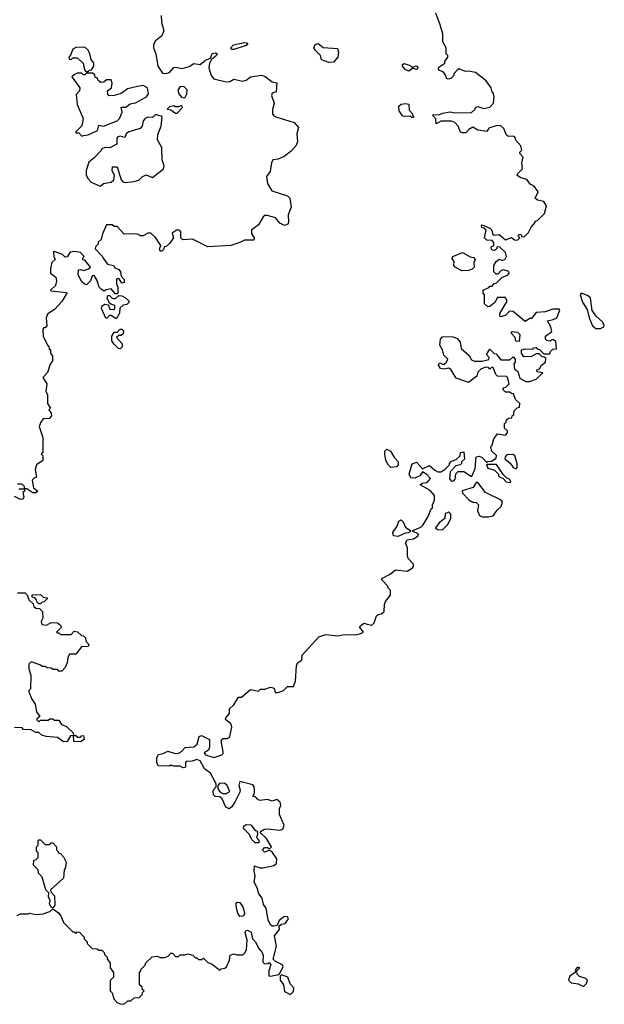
# Model space of a CAD drawing. Extents: x 2380107 to 2585170, y 384273 to 546161.
# Tile 219 of 256: x 2489070 to 2492880, y 470348 to 476769. Entities that reach past the tile are written whole.
import ezdxf

# ---------------------------------------------------------------- set-up
doc = ezdxf.new("R2010")
doc.units = 0

msp = doc.modelspace()

# ---------------------------------------------------------------- linework, layer by layer
at = {"layer": '0CON05XD'}
for points in [[(2489992.5, 476795), (2489993.6, 476753.6), (2490010, 476695), (2489995, 476662.5), (2489951.7, 476628.3), (2489942.5, 476605), (2489942.5, 476585), (2489956.7, 476545), (2489970, 476465), (2490000.7, 476420.7), (2490025, 476417.5), (2490045, 476423.3), (2490073.8, 476456.2), (2490085, 476460), (2490129.5, 476450.5), (2490175, 476463.8), (2490205, 476483.3), (2490245, 476476.7), (2490280, 476505), (2490312.5, 476517.5), (2490325, 476547.5), (2490345, 476553.3), (2490356.2, 476546.2), (2490353.3, 476535), (2490320, 476510), (2490307.5, 476485), (2490303.3, 476455), (2490316.7, 476405), (2490334, 476384), (2490415, 476363.3), (2490440, 476365), (2490465, 476380), (2490525, 476368.8), (2490546.1, 476373.9), (2490575, 476396.7), (2490645, 476406.2), (2490668.8, 476398.8), (2490715, 476362.5), (2490745, 476357.5), (2490741.7, 476298.3), (2490715, 476290), (2490710, 476275), (2490727.5, 476225), (2490717, 476183), (2490717.5, 476155), (2490723.6, 476143.6), (2490740, 476135), (2490858.3, 476098.3), (2490886.7, 476065), (2490876.7, 476025), (2490880, 475975), (2490870.8, 475949.2), (2490838.3, 475911.7), (2490793.6, 475876.4), (2490755, 475860), (2490720, 475855), (2490710, 475835), (2490701.7, 475778.3), (2490677.5, 475745), (2490685, 475700), (2490713.6, 475653.6), (2490815, 475620), (2490830, 475605), (2490838.8, 475545), (2490820, 475495), (2490822.5, 475445), (2490817.5, 475435), (2490795, 475427.5), (2490765, 475442.5), (2490735.9, 475475.9), (2490685, 475492.5), (2490668.3, 475491.7), (2490657, 475483), (2490625, 475430), (2490580, 475395), (2490580, 475375), (2490597.5, 475345), (2490595, 475330), (2490535, 475330), (2490503.8, 475316.2), (2490445, 475296.7), (2490295, 475286.7), (2490195, 475336.7), (2490133, 475333), (2490120, 475345), (2490120, 475385), (2490107, 475397), (2490095, 475397.5), (2490063, 475377), (2490072.5, 475345), (2490045, 475310), (2490025, 475290), (2490011.7, 475288.3), (2490008.3, 475271.7), (2489995, 475260), (2489985, 475260), (2489980, 475275), (2489990, 475295), (2489955, 475347.5), (2489925, 475376.7), (2489905, 475377.5), (2489875, 475360), (2489855, 475360), (2489847, 475367), (2489815, 475372.5), (2489750.7, 475370.7), (2489705, 475420), (2489685, 475420), (2489671.7, 475431.7), (2489635, 475430), (2489608.3, 475371.7), (2489600, 475335), (2489581.7, 475318.3), (2489580, 475305), (2489563, 475287), (2489562.5, 475275), (2489610, 475225), (2489613, 475213), (2489642.5, 475175), (2489680, 475165), (2489690.7, 475150.7), (2489715, 475140), (2489727.5, 475125), (2489730, 475095), (2489750, 475075), (2489750, 475055), (2489735, 475050), (2489718.3, 475078.3), (2489705, 475080), (2489700, 475075), (2489700, 475045), (2489710, 475025), (2489710, 474985), (2489705, 474980), (2489695, 474980), (2489665, 475012.5), (2489633, 475007), (2489625, 475000), (2489615, 475000), (2489600.7, 475010.7), (2489587.5, 475025), (2489571.7, 475071.7), (2489555, 475100), (2489541.7, 475098.3), (2489530, 475065), (2489505, 475040), (2489490, 475045), (2489475, 475060), (2489450, 475105), (2489453, 475137), (2489465, 475140), (2489485, 475132.5), (2489517, 475143), (2489530, 475155), (2489495, 475200), (2489481.7, 475201.7), (2489480, 475215), (2489490, 475225), (2489465, 475250), (2489425, 475257.5), (2489398.3, 475251.7), (2489378.3, 475221.7), (2489365, 475220), (2489348.3, 475238.3), (2489295, 475257.5), (2489290, 475255), (2489292.5, 475225)], [(2492141.7, 475278.3), (2492145, 475290), (2492160, 475295), (2492160, 475315), (2492148.3, 475328.3), (2492115, 475330), (2492100, 475345), (2492110, 475395), (2492098.3, 475408.3), (2492081.7, 475411.7), (2492080, 475425), (2492085, 475430), (2492135, 475410), (2492147.5, 475395), (2492151.7, 475371.7), (2492162.5, 475362.5), (2492195, 475367.5), (2492235, 475333.3), (2492275, 475347.5), (2492295, 475332.5), (2492315, 475330), (2492330, 475345), (2492320, 475355), (2492320, 475365), (2492335, 475370), (2492341.7, 475351.7), (2492360, 475355), (2492385, 475380), (2492403.8, 475416.2), (2492430, 475445), (2492430, 475455), (2492445, 475460), (2492490, 475505), (2492502.5, 475555), (2492485, 475582.5), (2492445, 475592.5), (2492430, 475605), (2492450, 475645), (2492423, 475683), (2492397, 475697), (2492375, 475727.5), (2492335, 475737.5), (2492311.7, 475751.7), (2492317.5, 475765), (2492347.5, 475795), (2492342.5, 475835), (2492351.7, 475871.7), (2492330, 475895), (2492330, 475905), (2492341.7, 475918.3), (2492336.7, 475945), (2492303, 475983), (2492297.5, 476005), (2492285, 476010), (2492255, 476007.5), (2492242.5, 476015), (2492225, 476060), (2492206.1, 476076.1), (2492180.7, 476079.3), (2492128.3, 476061.7), (2492115, 476040), (2492055, 476047.5), (2492023.3, 476066.7), (2491997, 476053), (2491978.3, 476031.7), (2491955, 476030), (2491942.5, 476035), (2491927.5, 476075), (2491905, 476097.5), (2491885, 476107.5), (2491815, 476107.5), (2491785, 476090), (2491781.7, 476121.7), (2491763, 476143), (2491765, 476150), (2491801.7, 476148.3), (2491825, 476160), (2491875, 476168.8), (2491905, 476161.2), (2492015, 476162.5), (2492037.5, 476185), (2492040, 476195), (2492055, 476202.5), (2492095, 476190), (2492135, 476197.5), (2492157.5, 476225), (2492162.5, 476265), (2492157, 476287), (2492148.3, 476298.3), (2492142.5, 476325), (2492109.3, 476369.3), (2492040, 476425), (2491995, 476432.5), (2491975, 476430), (2491935, 476447.5), (2491920.7, 476439.3), (2491900, 476415), (2491900, 476405), (2491880, 476385), (2491865, 476380), (2491852.5, 476385), (2491846.7, 476405), (2491829.2, 476429.2), (2491805, 476437.5), (2491800, 476445), (2491800.7, 476459.3), (2491840, 476485), (2491840, 476495), (2491860, 476525), (2491860, 476535), (2491850, 476545), (2491850, 476585), (2491827.5, 476625), (2491827, 476677), (2491810, 476735), (2491781.7, 476811.7)], [(2489515, 476430), (2489525, 476440), (2489538.3, 476441.7), (2489552.5, 476465), (2489552.5, 476485), (2489535, 476510), (2489527, 476547), (2489515, 476570), (2489497, 476587), (2489485, 476590), (2489435, 476586.7), (2489415, 476577.5), (2489401.7, 476538.3), (2489390, 476525), (2489391.7, 476511.7), (2489405, 476510), (2489415, 476520), (2489445, 476520), (2489482.5, 476485), (2489491.7, 476441.7), (2489501.7, 476431.7), (2489515, 476430)], [(2490453.3, 476573.3), (2490442.5, 476582.5), (2490462.5, 476605), (2490535, 476620), (2490557.5, 476615), (2490545, 476600), (2490465, 476573.8), (2490453.3, 476573.3)], [(2491085, 476488.8), (2491037, 476507), (2491030, 476535), (2490997, 476567), (2490987.5, 476585), (2490995, 476607.5), (2491015, 476612.5), (2491048.3, 476588.3), (2491140, 476580), (2491147.5, 476557.5), (2491144, 476525), (2491115, 476492.5), (2491085, 476488.8)], [(2491605, 476432), (2491585, 476441.2), (2491563.8, 476465), (2491563.9, 476476.1), (2491575, 476482.5), (2491615, 476470), (2491625, 476460), (2491655, 476467.5), (2491667.5, 476455), (2491655, 476443.8), (2491635, 476452.5), (2491605, 476432)], [(2489475, 476010), (2489485, 476012.5), (2489515, 476017.5), (2489577.5, 476045), (2489585, 476080), (2489615, 476073.3), (2489705, 476109.2), (2489719.2, 476125), (2489737.5, 476165), (2489731.7, 476198.3), (2489761.7, 476198.3), (2489789.3, 476220.7), (2489825, 476227.5), (2489895, 476266.2), (2489909.2, 476285), (2489902.5, 476325), (2489875, 476340), (2489837, 476333), (2489773, 476317), (2489731.7, 476288.3), (2489685, 476273.3), (2489652.5, 476272.5), (2489643, 476283), (2489642.5, 476305), (2489667.5, 476325), (2489672.5, 476355), (2489665, 476377.5), (2489635, 476377.5), (2489618.3, 476361.7), (2489598.3, 476358.3), (2489581.7, 476371.7), (2489575, 476390), (2489561.7, 476391.7), (2489558.3, 476408.3), (2489545, 476420), (2489505, 476420), (2489495, 476410), (2489485, 476410), (2489475, 476420), (2489445, 476420), (2489425, 476410), (2489410, 476395), (2489462.5, 476325), (2489460, 476305), (2489438.3, 476281.7), (2489443.3, 476215), (2489482.5, 476125), (2489473.6, 476076.4), (2489432.5, 476035), (2489435, 476030), (2489455, 476030), (2489475, 476010)], [(2490145, 476260), (2490160, 476285), (2490161.7, 476311.7), (2490141.7, 476331.7), (2490115, 476332.5), (2490100.7, 476309.3), (2490106.7, 476285), (2490125, 476262.5), (2490145, 476260)], [(2490095, 476160), (2490130, 476195), (2490125, 476210), (2490105, 476200), (2490085, 476200), (2490075, 476207.5), (2490045, 476200), (2490030, 476185), (2490055, 476180), (2490085, 476160), (2490095, 476160)], [(2491635, 476130), (2491625, 476130), (2491615, 476140), (2491575, 476137.5), (2491565, 476142.5), (2491542.5, 476175), (2491540, 476205), (2491555, 476217.5), (2491585, 476222.5), (2491605, 476216.7), (2491608.3, 476178.3), (2491630, 476155), (2491630, 476145), (2491640, 476135), (2491635, 476130)], [(2489595, 475683.3), (2489615, 475700), (2489665, 475710), (2489682.5, 475725), (2489687, 475753), (2489673.3, 475785), (2489675, 475810), (2489705, 475810), (2489730, 475725), (2489741.7, 475711.7), (2489755, 475707.5), (2489815, 475712.5), (2489847, 475723), (2489867, 475743), (2489893.6, 475756.4), (2489935, 475740), (2490006.7, 475795), (2490012, 475815), (2489998.8, 475855), (2489996.7, 475935), (2489967.5, 475985), (2489970.7, 476019.3), (2489992.5, 476075), (2489998.3, 476138.3), (2489955, 476150), (2489935, 476130), (2489905, 476132.5), (2489886.4, 476123.6), (2489875, 476110), (2489867.5, 476075), (2489855, 476060), (2489781.7, 476038.3), (2489762.5, 476025), (2489755, 476000), (2489725, 476010), (2489710, 476005), (2489702.5, 475995), (2489703, 475957), (2489656.4, 475933.6), (2489625, 475936.2), (2489605, 475927.5), (2489600, 475915), (2489552.5, 475865), (2489520.7, 475839.3), (2489502.5, 475785), (2489502.5, 475755), (2489515, 475730), (2489535, 475710), (2489595, 475683.3)], [(2489755, 470352.5), (2489775, 470370), (2489795, 470370), (2489815, 470390), (2489848.3, 470391.7), (2489868.3, 470411.7), (2489870, 470425), (2489880, 470435), (2489870, 470445), (2489868.3, 470458.3), (2489850, 470475), (2489850, 470555), (2489860, 470565), (2489860, 470575), (2489888.3, 470601.7), (2489891.7, 470618.3), (2489933, 470657), (2489965, 470662.5), (2489985, 470652.5), (2490015, 470652.5), (2490038.3, 470661.7), (2490055, 470680), (2490065, 470680), (2490085, 470660), (2490105, 470660), (2490115, 470670), (2490145, 470670), (2490165, 470677.5), (2490198.3, 470668.3), (2490215, 470650), (2490225, 470650), (2490235, 470640), (2490255, 470640), (2490268.3, 470648.3), (2490295, 470620), (2490325, 470610), (2490375, 470570), (2490381.7, 470578.3), (2490407, 470583), (2490418.3, 470591.7), (2490437.5, 470635), (2490441.7, 470668.3), (2490465, 470677.5), (2490485, 470670), (2490525, 470670), (2490540, 470685), (2490547.5, 470705), (2490552.5, 470765), (2490540, 470815), (2490543.8, 470826.2), (2490555, 470831.2), (2490577.2, 470817.2), (2490586.2, 470775), (2490607.5, 470755), (2490625, 470713.8), (2490650, 470685), (2490657.5, 470665), (2490655, 470622.5), (2490665, 470612.5), (2490687, 470613), (2490695, 470620), (2490706.7, 470606.7), (2490693.3, 470565), (2490693.9, 470533.9), (2490705, 470530), (2490758.3, 470541.7), (2490768.3, 470551.7), (2490786.7, 470595), (2490782.5, 470605), (2490736.4, 470626.4), (2490722.5, 470642.5), (2490743.6, 470726.4), (2490730, 470795), (2490762.5, 470835), (2490761.7, 470858.3), (2490775, 470870), (2490800, 470875), (2490822.5, 470905), (2490815, 470917.5), (2490795, 470920), (2490760, 470895), (2490748.3, 470861.7), (2490725, 470857.5), (2490715, 470857.5), (2490705, 470866.7), (2490688.3, 470898.3), (2490676.7, 470975), (2490658.3, 470998.3), (2490649.5, 471039.5), (2490627.4, 471067.4), (2490616.9, 471106.9), (2490597.5, 471145), (2490603.3, 471185), (2490597.5, 471215), (2490600, 471250), (2490635, 471237.5), (2490655, 471237.5), (2490726.4, 471253.6), (2490743.6, 471266.4), (2490745.9, 471295.9), (2490713, 471343), (2490695, 471350), (2490665, 471340), (2490653, 471353), (2490665, 471370), (2490685, 471370), (2490695, 471360), (2490710, 471375), (2490678.3, 471428.3), (2490640, 471465), (2490640, 471475), (2490665, 471490), (2490685, 471492.5), (2490765, 471482.5), (2490785, 471490), (2490792.5, 471515), (2490762.5, 471585), (2490762.5, 471625), (2490772.5, 471645), (2490767.5, 471665), (2490745, 471682.5), (2490715, 471672.5), (2490685, 471682.5), (2490635, 471677.5), (2490620, 471685), (2490608.3, 471698.3), (2490590, 471705), (2490600, 471725), (2490600, 471745), (2490597, 471767), (2490588.3, 471778.3), (2490505, 471800), (2490497.5, 471775), (2490507.5, 471745), (2490505, 471730), (2490472.5, 471665), (2490452.5, 471635), (2490435, 471622.5), (2490413.9, 471633.9), (2490388.3, 471688.3), (2490375, 471700), (2490343, 471703), (2490333, 471713), (2490330, 471735), (2490333, 471747), (2490350, 471765), (2490350, 471785), (2490312.5, 471855), (2490275, 471882.5), (2490245.9, 471935.9), (2490225, 471943.8), (2490193.3, 471933.3), (2490155, 471930), (2490150, 471925), (2490150, 471895), (2490135, 471890), (2490115, 471900), (2490075, 471900), (2490055, 471907.5), (2490045, 471900), (2489971.7, 471901.7), (2489962.5, 471925), (2489963.9, 471956.1), (2489973.6, 471976.4), (2490005, 471982.5), (2490035, 471997.5), (2490083.9, 471983.9), (2490104, 471986), (2490123.9, 471996.1), (2490148.3, 472021.7), (2490205, 472026.2), (2490226.1, 472043.9), (2490240, 472095), (2490255, 472100), (2490307.5, 472075), (2490306.4, 472023.6), (2490300, 472005), (2490271.7, 471988.3), (2490280, 471975), (2490335, 471957.5), (2490386.1, 471973.9), (2490396, 471984), (2490396.7, 471995), (2490383.6, 472066.4), (2490395, 472080), (2490425, 472080), (2490440, 472095), (2490452.5, 472155), (2490446.4, 472176.4), (2490410, 472205), (2490412.5, 472215), (2490437.5, 472245), (2490437.5, 472275), (2490465, 472300), (2490495, 472350), (2490515, 472350), (2490575, 472400), (2490625, 472390), (2490638.3, 472401.7), (2490666.4, 472403.6), (2490705, 472416.7), (2490728.3, 472408.3), (2490735, 472380), (2490755, 472380), (2490790, 472395), (2490815, 472420), (2490855, 472420), (2490866.7, 472455), (2490873.3, 472555), (2490880, 472575), (2490908.3, 472591.7), (2490910, 472625), (2491020, 472745), (2491065, 472760), (2491145, 472750), (2491185, 472760), (2491255, 472756.7), (2491287, 472763), (2491310, 472775), (2491287.5, 472805), (2491291.7, 472818.3), (2491315, 472833.3), (2491335, 472826.7), (2491365, 472820), (2491380, 472835), (2491395, 472880), (2491405, 472890), (2491427, 472893), (2491445, 472910), (2491446.7, 472955), (2491453.3, 472975), (2491487.5, 473015), (2491487, 473047), (2491470, 473065), (2491470, 473075), (2491430, 473115), (2491430, 473125), (2491485, 473152.5), (2491518.3, 473181.7), (2491595, 473172.5), (2491628.3, 473191.7), (2491637, 473203), (2491637, 473217), (2491602.5, 473255), (2491596.7, 473275), (2491597.5, 473325), (2491583.6, 473356.4), (2491595, 473377.5), (2491636.4, 473383.6), (2491665, 473400), (2491670, 473415), (2491631.7, 473431.7), (2491631.7, 473438.3), (2491685, 473460), (2491700, 473475), (2491731.7, 473528.3), (2491751.7, 473578.3), (2491760, 473585), (2491760, 473605), (2491772.5, 473635), (2491772.5, 473665), (2491745, 473697.5), (2491680, 473735), (2491693, 473747), (2491725, 473750), (2491747, 473777), (2491723, 473803), (2491695, 473820), (2491677, 473793), (2491645, 473778.8), (2491620, 473780), (2491608.8, 473805), (2491627, 473873), (2491655, 473882.5), (2491695, 473840), (2491741.7, 473861.7), (2491775, 473830), (2491795, 473820), (2491815, 473820), (2491840, 473835), (2491870, 473865), (2491870, 473875), (2491885, 473890), (2491915, 473900), (2491940, 473925), (2491943.6, 473946.4), (2491965, 473950), (2491968.3, 473901.7), (2491950, 473885), (2491950, 473875), (2491940, 473865), (2491911.7, 473858.3), (2491875, 473820), (2491870, 473775), (2491885, 473760), (2491898.3, 473761.7), (2491907, 473773), (2491913, 473807), (2491928.3, 473821.7), (2491965, 473822.5), (2492015, 473790), (2492022.5, 473805), (2492038.3, 473841.7), (2492045, 473917.5), (2492065, 473922.5), (2492085, 473912.5), (2492115, 473880), (2492121.7, 473888.3), (2492145, 473890), (2492175, 473910), (2492177, 473927), (2492147.5, 473955), (2492140, 473985), (2492150, 473995), (2492160, 474035), (2492183, 474067), (2492235, 474060), (2492250, 474075), (2492248.3, 474088.3), (2492230, 474105), (2492230, 474135), (2492240, 474145), (2492241.7, 474158.3), (2492255, 474170), (2492278.3, 474171.7), (2492280, 474185), (2492290, 474195), (2492291.7, 474218.3), (2492311.7, 474238.3), (2492328.3, 474241.7), (2492330, 474265), (2492301.7, 474291.7), (2492288.3, 474328.3), (2492275, 474330), (2492265, 474340), (2492235, 474340), (2492220, 474355), (2492221.7, 474368.3), (2492238.3, 474371.7), (2492260, 474395), (2492250, 474435), (2492241.7, 474441.7), (2492183.9, 474443.9), (2492172.5, 474455), (2492155, 474500), (2492145, 474500), (2492135, 474490), (2492125, 474500), (2492105, 474502.5), (2492075, 474490), (2492055, 474470), (2492050, 474445), (2491995, 474402.5), (2491915, 474430), (2491882.5, 474485), (2491867, 474497), (2491835, 474490), (2491812.5, 474495), (2491800, 474515), (2491805, 474530), (2491835, 474520), (2491852.5, 474535), (2491860, 474555), (2491835, 474580), (2491825.9, 474615.9), (2491807.5, 474645), (2491812.5, 474685), (2491825, 474700), (2491835, 474702.5), (2491895, 474701.2), (2491920.5, 474690.5), (2491940, 474665), (2491946.7, 474625), (2491999.3, 474579.3), (2492015, 474550), (2492035, 474542.5), (2492085, 474542.5), (2492128.3, 474551.7), (2492130, 474565), (2492112.5, 474585), (2492135, 474620), (2492161.7, 474591.7), (2492175, 474590), (2492205, 474550), (2492265, 474550), (2492285, 474570), (2492300, 474555), (2492300, 474535), (2492290, 474525), (2492295, 474492.5), (2492317.5, 474475), (2492330, 474430), (2492368.3, 474408.3), (2492391.7, 474408.3), (2492436.1, 474423.9), (2492480, 474465), (2492443, 474473), (2492440, 474485), (2492458.3, 474491.7), (2492470, 474515), (2492497.5, 474535), (2492498.3, 474558.3), (2492488.3, 474568.3), (2492475, 474570), (2492455, 474590), (2492435, 474590), (2492405, 474572.5), (2492355, 474570), (2492340, 474595), (2492340, 474615), (2492365, 474622.5), (2492415, 474620), (2492421.7, 474628.3), (2492435, 474630), (2492441.7, 474621.7), (2492458.3, 474618.3), (2492485, 474590), (2492525, 474590), (2492530, 474605), (2492545, 474620), (2492568.3, 474621.7), (2492565, 474670), (2492545, 474682.5), (2492525, 474672.5), (2492505, 474677.5), (2492497.5, 474685), (2492497.5, 474705), (2492537.5, 474735), (2492532.5, 474765), (2492510, 474805), (2492547, 474813), (2492570, 474825), (2492590, 474875), (2492585, 474880), (2492545, 474880), (2492495, 474862.5), (2492435, 474860), (2492405, 474820), (2492395, 474820), (2492365, 474800), (2492285, 474866.7), (2492262.5, 474867.5), (2492238.3, 474841.7), (2492205, 474830), (2492200, 474835), (2492198.3, 474851.7), (2492246.7, 474933.3), (2492235, 474957.5), (2492183.3, 474956.7), (2492165.7, 474924.3), (2492135, 474897.5), (2492120, 474895), (2492100, 474915), (2492100, 474975), (2492090, 474985), (2492090, 475005), (2492128.3, 475021.7), (2492135, 475030), (2492148.3, 475031.7), (2492161.7, 475048.3), (2492178.3, 475051.7), (2492211.7, 475088.3), (2492248.3, 475101.7), (2492260, 475115), (2492257.5, 475127.5), (2492223, 475137), (2492207, 475133), (2492185, 475110), (2492175, 475110), (2492160, 475125), (2492160, 475165), (2492175, 475192.5), (2492195, 475207.5), (2492215, 475197.5), (2492233, 475207), (2492242.5, 475225), (2492235, 475250), (2492200, 475285), (2492181.7, 475288.3), (2492177, 475273), (2492165, 475262.5), (2492150, 475265), (2492141.7, 475278.3)], [(2491951.7, 475131.7), (2491907.5, 475155), (2491900, 475165), (2491901.7, 475191.7), (2491888.3, 475208.3), (2491892.5, 475225), (2491955, 475250), (2492005, 475222.5), (2492028.3, 475218.3), (2492037.5, 475205), (2492030, 475185), (2492032.5, 475155), (2492018.3, 475141.7), (2491995, 475133.3), (2491951.7, 475131.7)], [(2489292.5, 475225), (2489300, 475205), (2489280, 475185), (2489270, 475145), (2489270, 475115), (2489305, 475090), (2489310, 475065), (2489302.5, 475035), (2489270, 475005), (2489275, 475000), (2489375, 474990), (2489377.5, 474985), (2489345, 474930), (2489299.3, 474880.7), (2489251.7, 474848.3), (2489242.5, 474825), (2489247, 474773), (2489235, 474760), (2489225, 474760), (2489220, 474745), (2489222.5, 474705), (2489250, 474645), (2489260, 474635), (2489261.7, 474621.7), (2489270, 474615), (2489270, 474595), (2489282.5, 474575), (2489282.5, 474545), (2489268.3, 474521.7), (2489251.7, 474468.3), (2489220, 474435), (2489247.5, 474395), (2489240, 474345), (2489250, 474325), (2489250, 474265), (2489270, 474235), (2489260, 474225), (2489273.6, 474203.6), (2489276.7, 474185), (2489261.7, 474168.3), (2489223.6, 474166.4), (2489207.5, 474145), (2489197.5, 474115), (2489220, 474045), (2489220, 473945), (2489210, 473935), (2489220, 473925), (2489220, 473895), (2489180, 473865), (2489170, 473835), (2489180, 473785), (2489165, 473780), (2489150, 473765), (2489160, 473715), (2489187.5, 473695), (2489175, 473683.3), (2489154.1, 473684.1), (2489115, 473710), (2489100, 473710), (2489100, 473725), (2489085, 473740), (2489055, 473740)], [(2492855, 474753.8), (2492877.5, 474765), (2492880, 474775), (2492871.2, 474795), (2492827.5, 474835), (2492801.7, 474871.7), (2492789.2, 474955), (2492770.3, 474970.3), (2492730, 474985), (2492723.8, 474975), (2492737.1, 474927.1), (2492768.8, 474878.8), (2492781.2, 474825), (2492802.3, 474772.3), (2492825, 474753.8), (2492855, 474753.8)], [(2489700, 474820), (2489695, 474820), (2489665, 474840), (2489655, 474840), (2489638.3, 474821.7), (2489631.7, 474821.7), (2489602.5, 474885), (2489607, 474903), (2489625, 474912.5), (2489648.3, 474908.3), (2489655, 474880), (2489681.7, 474878.3), (2489690, 474885), (2489690, 474905), (2489662.5, 474912.5), (2489651.7, 474921.7), (2489650, 474935), (2489640, 474945), (2489645, 474970), (2489655, 474970), (2489673, 474953), (2489685, 474950), (2489695, 474950), (2489715, 474970), (2489735, 474967.5), (2489760, 474955), (2489780, 474935), (2489780, 474925), (2489768.3, 474911.7), (2489745, 474907.5), (2489721.7, 474888.3), (2489720, 474855), (2489700, 474820)], [(2489725, 474622.5), (2489713.6, 474623.6), (2489682.5, 474655), (2489670, 474675), (2489670, 474705), (2489685, 474730), (2489705, 474730), (2489725, 474750), (2489735, 474750), (2489746.4, 474736.4), (2489745, 474720), (2489731.7, 474708.3), (2489715, 474710), (2489700, 474695), (2489736.7, 474655), (2489737.5, 474635), (2489725, 474622.5)], [(2492325, 474670), (2492302.5, 474672.5), (2492300, 474695), (2492272.5, 474725), (2492280, 474735), (2492315, 474730), (2492330, 474715), (2492325, 474670)], [(2491488.3, 473848.3), (2491473, 473863), (2491456.7, 473895), (2491450, 473935), (2491450, 473955), (2491463, 473967), (2491487.5, 473955), (2491511.7, 473911.7), (2491537.5, 473885), (2491537.5, 473865), (2491525, 473853.3), (2491488.3, 473848.3)], [(2492305, 473840), (2492311.7, 473848.3), (2492312.5, 473875), (2492297.5, 473925), (2492285, 473932.5), (2492245, 473930), (2492233, 473917), (2492232.5, 473905), (2492265.9, 473875.9), (2492285, 473847.5), (2492305, 473840)], [(2492265, 473750), (2492270, 473755), (2492265, 473770), (2492241.7, 473781.7), (2492221.7, 473801.7), (2492178.3, 473868.3), (2492111.7, 473868.3), (2492120, 473845), (2492165, 473830), (2492190, 473805), (2492190, 473795), (2492200, 473785), (2492218.3, 473778.3), (2492240, 473755), (2492265, 473750)], [(2489065, 473710), (2489100, 473710), (2489100, 473695), (2489090, 473685), (2489095.9, 473654.1), (2489087.3, 473642.7), (2489075, 473640), (2489035, 473660)], [(2492125, 473526.7), (2492155, 473533.3), (2492180.7, 473569.3), (2492208.8, 473595), (2492216.4, 473623.6), (2492207.5, 473635), (2492106.2, 473686.2), (2492055, 473750), (2492045, 473750), (2492025, 473717.5), (2491953.6, 473696.4), (2491955, 473680), (2491997, 473637), (2492023, 473623), (2492045, 473620), (2492060, 473605), (2492053.3, 473565), (2492067.5, 473535), (2492085, 473527.5), (2492125, 473526.7)], [(2491535, 473397.5), (2491505, 473402.5), (2491502.5, 473425), (2491530, 473465), (2491541.7, 473498.3), (2491555, 473507.5), (2491570, 473495), (2491585, 473460), (2491620, 473435), (2491607, 473423), (2491585, 473420), (2491545, 473402.5), (2491535, 473397.5)], [(2491825, 473442.5), (2491857.5, 473475), (2491880, 473515), (2491880, 473545), (2491865, 473560), (2491858.3, 473551.7), (2491841.7, 473548.3), (2491840, 473515), (2491803.6, 473486.4), (2491780, 473455), (2491793, 473443), (2491825, 473442.5)], [(2489055, 473030), (2489105, 473030), (2489118.3, 473018.3), (2489130, 472985), (2489158.3, 472958.3), (2489161.7, 472941.7), (2489175, 472930), (2489198.3, 472928.3), (2489218.3, 472908.3), (2489220, 472865), (2489210, 472845), (2489213.6, 472823.6), (2489245, 472820), (2489273.6, 472836.4), (2489316, 472836), (2489338.3, 472818.3), (2489340, 472805), (2489310, 472775), (2489315, 472770), (2489325, 472770), (2489335, 472760), (2489405, 472760), (2489425, 472780), (2489447, 472777), (2489471.7, 472751.7), (2489485, 472750), (2489498.3, 472738.3), (2489500, 472715), (2489520, 472695), (2489515, 472680), (2489471.7, 472678.3), (2489435, 472630), (2489395, 472630), (2489383, 472607), (2489380, 472575), (2489367, 472543), (2489345, 472520), (2489325, 472520), (2489315, 472530), (2489285, 472530), (2489275, 472540), (2489248.3, 472541.7), (2489235, 472550), (2489215, 472550), (2489201.7, 472561.7), (2489145, 472580), (2489130, 472565), (2489130, 472535), (2489142.5, 472495), (2489140, 472405), (2489130, 472395), (2489130, 472385), (2489148.3, 472338.3), (2489170, 472305), (2489180, 472255), (2489200, 472225), (2489181.7, 472208.3), (2489181.7, 472201.7), (2489195, 472190), (2489205, 472200), (2489255, 472200), (2489265, 472210), (2489285, 472210), (2489295, 472200), (2489325, 472200), (2489341.7, 472171.7), (2489375, 472160), (2489418.3, 472118.3), (2489420, 472100), (2489401.7, 472098.3), (2489378.3, 472061.7), (2489355, 472060), (2489317, 472087), (2489243, 472093), (2489213, 472103), (2489195, 472120), (2489175, 472120), (2489145, 472137.5), (2489095, 472140), (2489085, 472150), (2489035, 472152.5)], [(2489205, 472960), (2489195, 472960), (2489181.7, 472971.7), (2489180, 472985), (2489168.3, 472998.3), (2489151.7, 473001.7), (2489151.7, 473018.3), (2489205, 473020), (2489221.7, 473001.7), (2489248.3, 472998.3), (2489248.3, 472991.7), (2489228.3, 472971.7), (2489215, 472970), (2489205, 472960)], [(2489465, 472060), (2489421.7, 472061.7), (2489420, 472100), (2489435, 472100), (2489445, 472090), (2489465, 472090), (2489471.7, 472098.3), (2489485, 472100), (2489490, 472075), (2489465, 472060)], [(2490415, 471722.5), (2490440, 471735), (2490422.5, 471775), (2490405, 471790), (2490371.7, 471788.3), (2490360, 471775), (2490360, 471755), (2490373, 471733), (2490393, 471723), (2490415, 471722.5)], [(2490625, 471400), (2490605, 471400), (2490580, 471425), (2490567.5, 471455), (2490527.5, 471495), (2490530.7, 471509.3), (2490545, 471520), (2490577, 471517), (2490605, 471480), (2490618.3, 471478.3), (2490620, 471455), (2490612.5, 471435), (2490627.5, 471415), (2490630, 471405), (2490625, 471400)], [(2489285, 470977.5), (2489275, 470980), (2489263, 471003), (2489267.5, 471025), (2489258.3, 471048.3), (2489260, 471075), (2489240, 471095), (2489217, 471177), (2489193, 471203), (2489190, 471225), (2489160, 471255), (2489161.7, 471288.3), (2489175, 471290), (2489190, 471305), (2489190, 471335), (2489180, 471345), (2489180, 471375), (2489190, 471385), (2489190, 471415), (2489195, 471420), (2489205, 471420), (2489235, 471390), (2489265, 471390), (2489275, 471400), (2489285, 471400), (2489310, 471375), (2489310, 471355), (2489320, 471345), (2489320, 471335), (2489335, 471330), (2489355, 471310), (2489372.5, 471275), (2489367, 471233), (2489360, 471225), (2489355, 471170), (2489270, 471095), (2489271.7, 471081.7), (2489296.2, 471055), (2489298, 470995), (2489285, 470977.5)], [(2490505, 470921.2), (2490490.9, 470940.9), (2490482, 470975), (2490481.2, 471005), (2490486.2, 471013.8), (2490505, 471012), (2490525, 470983.3), (2490535.7, 470945), (2490535.6, 470934.4), (2490525, 470922), (2490505, 470921.2)], [(2489053.6, 470926.4), (2489075, 470936.7), (2489125, 470937.5), (2489135, 470942.5), (2489175, 470933.3), (2489221.7, 470938.3), (2489265, 470952.5), (2489285, 470970), (2489322.5, 470945), (2489337.5, 470925), (2489355, 470880), (2489415, 470820), (2489425, 470820), (2489435, 470810), (2489445, 470820), (2489458.3, 470818.3), (2489490, 470785), (2489490, 470775), (2489510, 470755), (2489510, 470745), (2489541.7, 470711.7), (2489575, 470710), (2489585, 470700), (2489605, 470700), (2489620, 470685), (2489621.7, 470671.7), (2489640, 470655), (2489640, 470645), (2489660, 470615), (2489660, 470585), (2489680, 470555), (2489680, 470525), (2489658.3, 470501.7), (2489660, 470435), (2489671.7, 470421.7), (2489683, 470383), (2489705, 470360), (2489725, 470350), (2489745, 470347.5), (2489755, 470352.5)], [(2492745, 470463.3), (2492765, 470482.5), (2492770, 470505), (2492760, 470515), (2492719.3, 470529.3), (2492703.6, 470543.6), (2492700, 470565), (2492720, 470585), (2492705, 470590), (2492692.5, 470575), (2492690, 470555), (2492655, 470530), (2492647.5, 470505), (2492665, 470487.5), (2492710, 470480), (2492745, 470463.3)], [(2490835, 470412.5), (2490855, 470430), (2490856.2, 470455), (2490831.7, 470481.7), (2490816.2, 470525), (2490775, 470540), (2490768.3, 470531.7), (2490767.5, 470505), (2490790, 470475), (2490795, 470430), (2490835, 470412.5)]]:
    msp.add_lwpolyline(points, dxfattribs=at)

doc.saveas('drawing.dxf')
